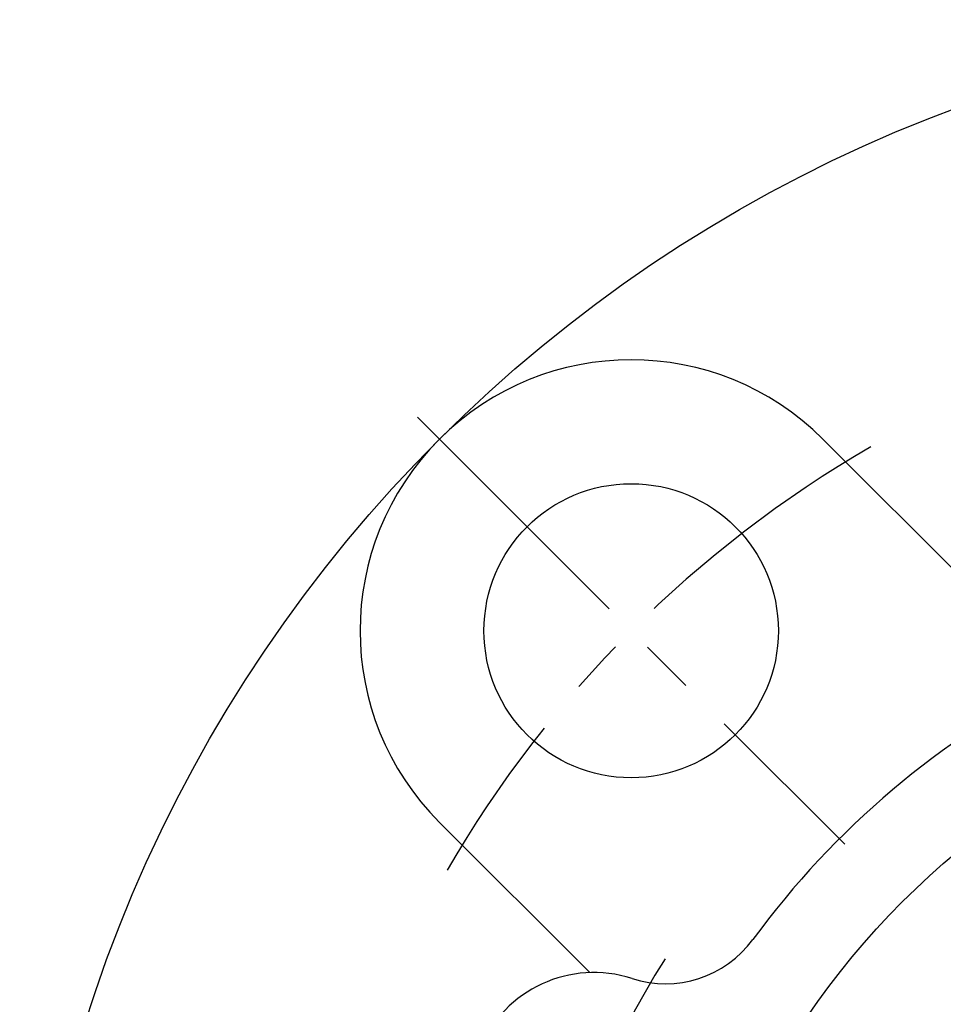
# Model space of a CAD drawing. Extents: x -102 to 238, y -103 to 237.
# Tile 2 of 11: x -92 to -33, y 29 to 92. Entities that reach past the tile are written whole.
import ezdxf

# ---------------------------------------------------------------- set-up
doc = ezdxf.new("R2010")
doc.units = 0
doc.header["$LTSCALE"] = 14
doc.linetypes.add('CENTER', pattern=[2, 1.25, -0.25, 0.25, -0.25])
doc.layers.get('0').update_dxf_attribs({"linetype": 'CONTINUOUS'})
doc.layers.add('CENTER', color=1, linetype='CENTER')

msp = doc.modelspace()

# ---------------------------------------------------------------- linework, layer by layer
for p, q in [((-40.659, 65.407), (-26.726, 51.475)), ((-65.407, 40.659), (-55.705, 30.956))]:
    msp.add_line(p, q)
for centre, radius in [((0, 0), 92.5), ((-53.033, 53.033), 9.5), ((0, 0), 50.25), ((0, 0), 42.5)]:
    msp.add_circle(centre, radius)
for centre, radius, start, end in [((-53.033, 53.033), 17.5, 45, 225), ((0, 0), 56, 36.22913, 143.77087), ((-50.82, 37.234), 7, 252.08857, 323.77087), ((-55.433, 22.961), 8, 72.08857, 242.91143)]:
    msp.add_arc(centre, radius, start, end)
at = {"layer": 'CENTER'}
msp.add_line((-66.822, 66.822), (-39.244, 39.244), dxfattribs=at)
for radius, start, end in [(75, 120.06082, 149.93918), (60, 147.93962, 167.06038)]:
    msp.add_arc((0, 0), radius, start, end, dxfattribs=at)

doc.saveas('drawing.dxf')
